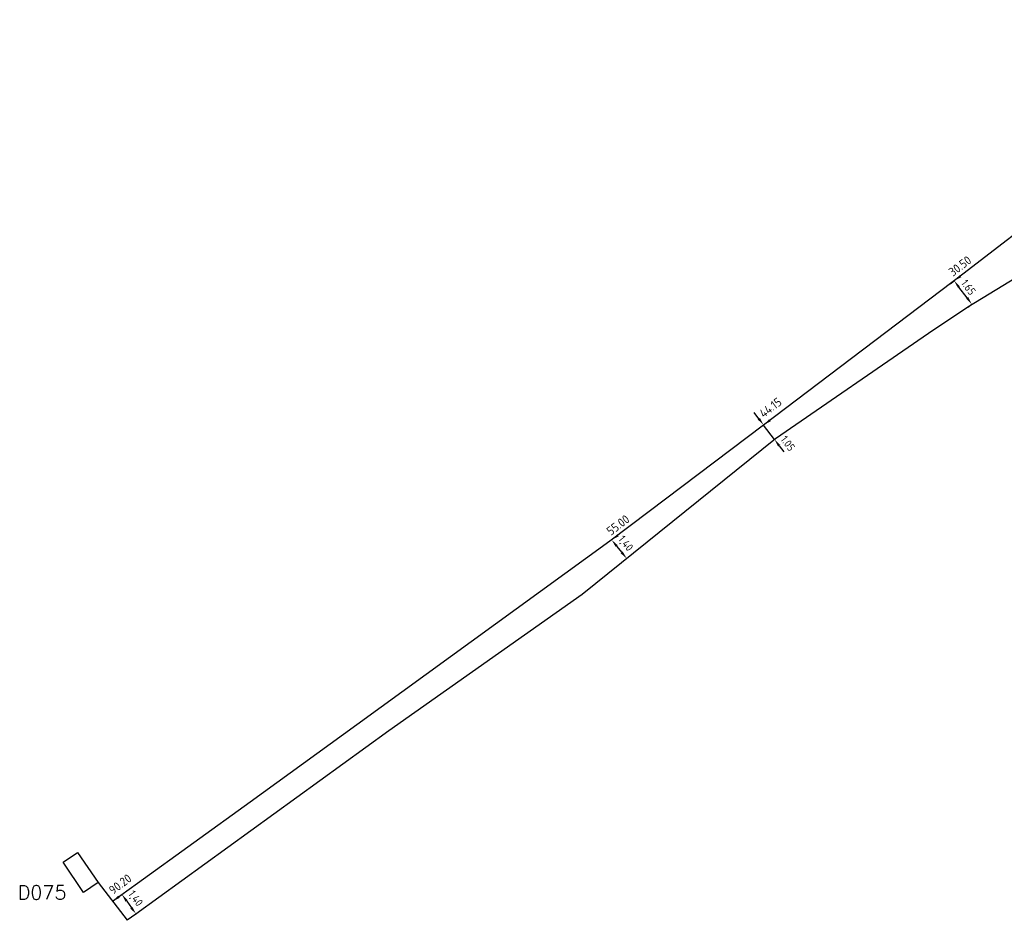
# Model space of a CAD drawing. Header units: metres. Extents: x 139951 to 140063, y 457693 to 457786.
# Tile 1 of 2: x 139951 to 140007, y 457693 to 457744. Entities that reach past the tile are written whole.
import ezdxf

# ---------------------------------------------------------------- set-up
doc = ezdxf.new("R2010")
doc.units = ezdxf.units.M
doc.linetypes.add('HIDDEN', pattern=[9.525, 6.35, -3.175])
for name, color, linetype in [('00VTN-KABEL', 6, 'Continuous'), ('00VTN-MAATVOERING', 1, 'Continuous'), ('02', 3, 'Continuous'), ('DETECTIELUSSEN', 2, 'Continuous')]:
    doc.layers.add(name, color=color, linetype=linetype)
doc.styles.add('iso2', font='isocp.shx')
doc.styles.add('SIMPLEX', font='simplex.shx')
doc.dimstyles.new('ISO-25', dxfattribs={"dimtxt": 0.45, "dimasz": 0.45, "dimexe": 0, "dimexo": 0.625, "dimgap": 0.2, "dimtad": 1, "dimrnd": 0.05, "dimdsep": 46, "dimtxsty": 'iso2', "dimcen": 2.5, "dimadec": 0, "dimazin": 0, "dimtfac": 1, "dimtmove": 0, "dimatfit": 3, "dimfxl": 1, "dimarcsym": 0})

# ---------------------------------------------------------------- blocks, each defined once
blk = doc.blocks.new('*D19')
at = {"layer": '00VTN-MAATVOERING', "color": 0, "linetype": 'HIDDEN', "lineweight": -2, "ltscale": 0.2}
for p, q in [((139956.915, 457694.284), (139956.921, 457694.289)), ((139957.715, 457693.179), (139957.722, 457693.183))]:
    blk.add_line(p, q, dxfattribs=at)
at = {"layer": '00VTN-MAATVOERING', "color": 0, "lineweight": -2, "ltscale": 0.2}
blk.add_line((139957.185, 457693.924), (139957.458, 457693.548), dxfattribs=at)
at = {"layer": '00VTN-MAATVOERING', "color": 0, "ltscale": 0.2}
for points in [[(139957.246, 457693.968), (139957.124, 457693.88), (139956.921, 457694.289)], [(139957.518, 457693.592), (139957.397, 457693.504), (139957.722, 457693.183)]]:
    blk.add_solid(points, dxfattribs=at)
at = {"layer": 'Defpoints', "color": 0, "ltscale": 0.2}
for p in [(139956.915, 457694.284), (139957.715, 457693.179), (139957.722, 457693.183)]:
    blk.add_point(p, dxfattribs=at)
at = {"layer": '00VTN-MAATVOERING', "color": 0, "ltscale": 0.2, "insert": (139957.658, 457694.053), "char_height": 0.45, "attachment_point": 5, "rotation": 305.9147, "style": 'iso2'}
blk.add_mtext('1,40', dxfattribs=at)
blk = doc.blocks.new('*D20')
at = {"layer": '00VTN-MAATVOERING', "color": 0, "lineweight": -2, "ltscale": 0.2}
blk.add_line((139985.139, 457714.169), (139985.43, 457713.807), dxfattribs=at)
at = {"layer": '00VTN-MAATVOERING', "color": 0, "ltscale": 0.2}
for points in [[(139985.197, 457714.216), (139985.081, 457714.122), (139984.857, 457714.519)], [(139985.489, 457713.854), (139985.372, 457713.76), (139985.713, 457713.457)]]:
    blk.add_solid(points, dxfattribs=at)
at = {"layer": 'Defpoints', "color": 0, "ltscale": 0.2}
for p in [(139984.857, 457714.519), (139985.713, 457713.457), (139985.713, 457713.457)]:
    blk.add_point(p, dxfattribs=at)
at = {"layer": '00VTN-MAATVOERING', "color": 0, "ltscale": 0.2, "insert": (139985.625, 457714.297), "char_height": 0.45, "attachment_point": 5, "rotation": 308.8477, "style": 'iso2'}
blk.add_mtext('1,40', dxfattribs=at)
blk = doc.blocks.new('*D21')
at = {"layer": '00VTN-MAATVOERING', "color": 0, "lineweight": -2, "ltscale": 0.2}
for p, q in [((139993.252, 457721.429), (139992.981, 457721.788)), ((139994.144, 457720.25), (139993.524, 457721.07)), ((139994.415, 457719.891), (139994.686, 457719.532))]:
    blk.add_line(p, q, dxfattribs=at)
at = {"layer": '00VTN-MAATVOERING', "color": 0, "linetype": 'HIDDEN', "lineweight": -2, "ltscale": 0.2}
for p, q in [((139993.576, 457721.11), (139993.524, 457721.07)), ((139994.196, 457720.289), (139994.144, 457720.25))]:
    blk.add_line(p, q, dxfattribs=at)
at = {"layer": '00VTN-MAATVOERING', "color": 0, "ltscale": 0.2}
for points in [[(139993.312, 457721.474), (139993.192, 457721.384), (139993.524, 457721.07)], [(139994.475, 457719.936), (139994.355, 457719.846), (139994.144, 457720.25)]]:
    blk.add_solid(points, dxfattribs=at)
at = {"layer": 'Defpoints', "color": 0, "ltscale": 0.2}
for p in [(139993.524, 457721.07), (139993.576, 457721.11), (139994.196, 457720.289)]:
    blk.add_point(p, dxfattribs=at)
at = {"layer": '00VTN-MAATVOERING', "color": 0, "ltscale": 0.2, "insert": (139994.908, 457720.022), "char_height": 0.45, "attachment_point": 5, "rotation": 307.0875, "style": 'iso2'}
blk.add_mtext('1.05', dxfattribs=at)
blk = doc.blocks.new('*D22')
at = {"layer": '00VTN-MAATVOERING', "color": 0, "linetype": 'HIDDEN', "lineweight": -2, "ltscale": 0.2}
for p, q in [((140004.166, 457729.115), (140004.4, 457729.292)), ((140005.17, 457727.788), (140005.404, 457727.964))]:
    blk.add_line(p, q, dxfattribs=at)
at = {"layer": '00VTN-MAATVOERING', "color": 0, "lineweight": -2, "ltscale": 0.2}
blk.add_line((140005.132, 457728.323), (140004.672, 457728.933), dxfattribs=at)
at = {"layer": '00VTN-MAATVOERING', "color": 0, "ltscale": 0.2}
for points in [[(140004.731, 457728.978), (140004.612, 457728.888), (140004.4, 457729.292)], [(140005.192, 457728.369), (140005.073, 457728.278), (140005.404, 457727.964)]]:
    blk.add_solid(points, dxfattribs=at)
at = {"layer": 'Defpoints', "color": 0, "ltscale": 0.2}
for p in [(140004.4, 457729.292), (140004.166, 457729.115), (140005.17, 457727.788)]:
    blk.add_point(p, dxfattribs=at)
at = {"layer": '00VTN-MAATVOERING', "color": 0, "ltscale": 0.2, "insert": (140005.211, 457728.925), "char_height": 0.45, "attachment_point": 5, "rotation": 307.0845, "style": 'iso2'}
blk.add_mtext('1.65', dxfattribs=at)

msp = doc.modelspace()

# ---------------------------------------------------------------- linework, layer by layer
at = {"layer": '00VTN-KABEL'}
msp.add_line((139955.56, 457694.976), (139957.205, 457692.828), dxfattribs=at)
msp.add_lwpolyline([(140027.24, 457741.863), (140024.869, 457740.657), (140024.869, 457740.657), (140020.818, 457737.306), (140005.17, 457727.788), (140002.926, 457726.286), (139994.196, 457720.289), (139983.164, 457711.404), (139972.142, 457703.628), (139957.706, 457693.172), (139957.205, 457692.828)], dxfattribs=at)
at = {"layer": '00VTN-MAATVOERING', "ltscale": 0.2}
msp.add_lwpolyline([(140030.325, 457744.181, 0.148249), (140019.952, 457741.189), (140015.577, 457737.874), (140010.238, 457733.771), (140004.899, 457729.669), (139993.524, 457721.07), (139986.99, 457716.132), (139984.758, 457714.444), (139970.32, 457703.975), (139964.221, 457699.565), (139957.803, 457694.926), (139956.854, 457694.24), (139956.378, 457693.908)], format="xyb", dxfattribs=at)
at = {"layer": '00VTN-MAATVOERING'}
for points in [[(140004.804, 457729.504), (140004.4, 457729.292), (140004.714, 457729.623)], [(139993.928, 457721.282), (139993.524, 457721.07), (139993.837, 457721.401)], [(139985.264, 457714.725), (139984.857, 457714.519), (139985.175, 457714.846)], [(139956.785, 457694.114), (139956.378, 457693.908), (139956.696, 457694.235)]]:
    msp.add_solid(points, dxfattribs=at)
at = {"layer": 'DETECTIELUSSEN'}
msp.add_lwpolyline([(139954.727, 457694.41), (139953.554, 457696.137), (139954.387, 457696.703), (139955.56, 457694.976)], close=True, dxfattribs=at)

# ---------------------------------------------------------------- texts
at = {"layer": '00VTN-MAATVOERING', "style": 'iso2'}
for s, p in [('30.50', (140004.327, 457729.519)), ('44.15', (139993.528, 457721.456)), ('55.00', (139984.811, 457714.745)), ('90.20', (139956.411, 457694.274))]:
    msp.add_text(s, height=0.5, rotation=37.0943, dxfattribs=at).set_placement(p)
at = {"layer": '02', "style": 'SIMPLEX'}
msp.add_text('D075', height=0.8, dxfattribs=at).set_placement((139950.97, 457694.015))

# ---------------------------------------------------------------- dimensions: what is measured, and where the dimension line sits
at = {"layer": '00VTN-MAATVOERING', "ltscale": 0.2}
for base, p1, p2, angle, override, picture, middle in [((140004.4, 457729.292), (140005.17, 457727.788), (140004.166, 457729.115), 127.0845, {"dimexo": 0}, '*D22', (140004.871, 457728.669)), ((139993.524, 457721.07), (139994.196, 457720.289), (139993.576, 457721.11), 127.0875, {"dimexo": 0, "dimtmove": 2}, '*D21', (139994.908, 457720.022))]:
    dim = msp.add_linear_dim(base=base, p1=p1, p2=p2, angle=angle, dimstyle='ISO-25', override=override, dxfattribs=at)
    dim.commit()
    dim.dimension.update_dxf_attribs({"geometry": picture, "text_midpoint": middle, "dimtype": 161})
for base, p1, p2, angle, override, picture, middle in [((139985.713, 457713.457), (139984.857, 457714.519), (139985.713, 457713.457), 308.8477, {"dimexo": 0}, '*D20', (139985.268, 457714.009)), ((139957.722, 457693.183), (139956.915, 457694.284), (139957.715, 457693.179), 305.9147, {"dimexo": 0, "dimrnd": 0.05}, '*D19', (139957.287, 457693.784))]:
    dim = msp.add_linear_dim(base=base, p1=p1, p2=p2, angle=angle, text='1,40', dimstyle='ISO-25', override=override, dxfattribs=at)
    dim.commit()
    dim.dimension.update_dxf_attribs({"geometry": picture, "text_midpoint": middle, "dimtype": 161})

doc.saveas('drawing.dxf')
